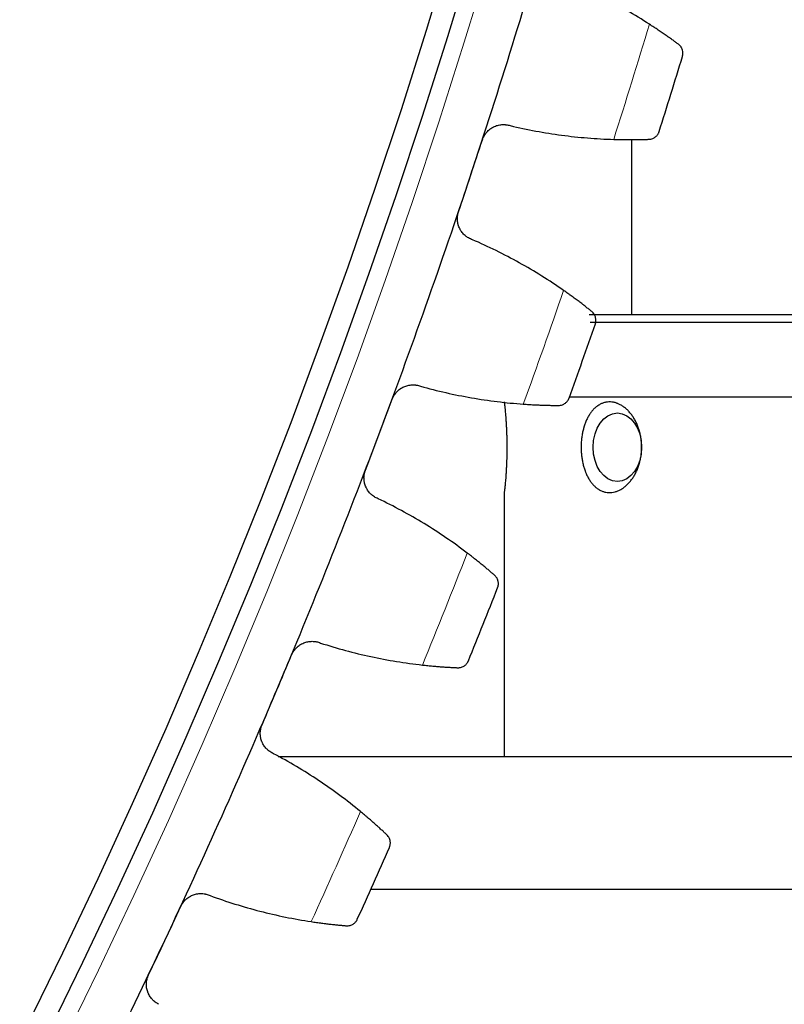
# Model space of a CAD drawing. Header units: inches. Extents: x 0 to 20790, y -12 to 14700.
# Tile 250 of 256: x 10587 to 10656, y 4348 to 4437. Entities that reach past the tile are written whole.
import ezdxf

# ---------------------------------------------------------------- set-up
doc = ezdxf.new("R2010")
doc.units = ezdxf.units.IN
doc.layers.add('1', color=7, linetype='Continuous', true_color=0xffffff)
doc.layers.add('254', color=7, linetype='Continuous', true_color=0xffffff)
doc.styles.add('latin_extended', font='simplex.shx')
doc.dimstyles.get("Standard").update_dxf_attribs({"dimtxt": 0.18, "dimasz": 0.18, "dimexe": 0.18, "dimexo": 0.0625, "dimgap": 0.09, "dimtad": 0, "dimtih": 1, "dimtoh": 1, "dimdec": 4, "dimzin": 0, "dimdsep": 46, "dimtxsty": 'Standard', "dimcen": 0.09, "dimadec": 0, "dimazin": 0, "dimtfac": 1, "dimtdec": 4, "dimtofl": 0, "dimtmove": 0, "dimatfit": 3, "dimfxl": 1, "dimtolj": 1, "dimtzin": 0, "dimarcsym": 0})

# ---------------------------------------------------------------- blocks, each defined once
blk = doc.blocks.new('_U12')
at = {"layer": '254', "color": 3, "linetype": 'Continuous', "lineweight": 13, "transparency": 16777216}
for p, q in [((10073.31, 4618.796), (12182.342, 4618.796)), ((12147.342, 4496.296), (12147.342, 4077.296)), ((10808.31, 3954.796), (12182.342, 3954.796)), ((12147.342, 3954.796), (12147.342, 2257.296))]:
    blk.add_line(p, q, dxfattribs=at)
at = {"layer": '254', "color": 3, "transparency": 16777216}
for points in [[(12167.758, 4496.296), (12126.925, 4496.296), (12147.342, 4618.796)], [(12126.925, 4077.296), (12167.758, 4077.296), (12147.342, 3954.796)]]:
    blk.add_solid(points, dxfattribs=at)
at = {"layer": 'Defpoints', "color": 0, "transparency": 16777216}
for p in [(10038.31, 4618.796), (10773.31, 3954.796), (12147.342, 3954.796)]:
    blk.add_point(p, dxfattribs=at)
at = {"layer": '254', "color": 2, "lineweight": 13, "transparency": 16777216, "insert": (11963.592, 2318.546), "char_height": 122.5, "attachment_point": 1, "rotation": 90, "style": 'latin_extended'}
blk.add_mtext('\\A1;\\C31;{\\H1.00x;\\Fsimplex.shx;Installed ~\\Fsimplex.shx;}\\C2; 664 ', dxfattribs=at)

msp = doc.modelspace()

# ---------------------------------------------------------------- linework, layer by layer
at = {"layer": '1', "color": 2, "linetype": 'Continuous', "lineweight": 25}
for p, q in [((10642.31, 4426.622), (10642.31, 4410.798)), ((10638.483, 4410.796), (10693.31, 4410.796)), ((10638.574, 4410.113), (10663.31, 4410.113)), ((10663.31, 4403.332), (10636.7, 4403.332)), ((10630.833, 4394.911), (10630.81, 4394.696)), ((10630.81, 4394.703), (10630.81, 4370.798)), ((10688.31, 4370.795), (10610.359, 4370.798)), ((10688.31, 4358.795), (10618.739, 4358.798))]:
    msp.add_line(p, q, dxfattribs=at)
at = {"layer": '1', "color": 110, "linetype": 'Continuous', "lineweight": 13}
msp.add_circle((10038.31, 4618.796), 616.6, dxfattribs=at)
at = {"layer": '1', "color": 2, "linetype": 'Continuous', "lineweight": 25}
for radius in [615, 613]:
    msp.add_circle((10038.31, 4618.796), radius, dxfattribs=at)
for radius, start, end in [(621, 341.656051, 343.949045), (636, 342.481622, 343.123473), (621, 339.363057, 341.656051), (636, 340.188629, 340.830479), (621, 337.070064, 339.363057), (636, 337.895635, 338.537486), (621, 334.77707, 337.070064), (636, 335.602642, 336.244492), (621, 332.484076, 334.77707)]:
    msp.add_arc((10038.31, 4618.796), radius, start, end, dxfattribs=at)
at = {"layer": '1', "color": 110, "linetype": 'Continuous', "lineweight": 13}
for start, end in [(342.308187, 343.296908), (340.015194, 341.003915), (337.7222, 338.710921), (335.429206, 336.417927)]:
    msp.add_arc((10038.31, 4618.796), 632.294, start, end, dxfattribs=at)
at = {"layer": '1', "color": 2, "linetype": 'Continuous', "lineweight": 25}
msp.add_ellipse((10641.036, 4398.796), major_axis=(0, -3.1), ratio=0.707107, dxfattribs=at)
for points in [[(10643.926, 4437.067), (10643.259, 4437.494), (10641.908, 4438.311), (10639.829, 4439.428), (10637.697, 4440.438), (10636.24, 4441.039), (10635.503, 4441.322)], [(10631.346, 4427.891), (10632.114, 4427.708), (10633.656, 4427.382), (10635.986, 4427.011), (10638.333, 4426.758), (10639.909, 4426.669), (10640.7, 4426.644)], [(10627.753, 4423.355), (10628.114, 4424.442), (10628.474, 4425.53), (10628.835, 4426.617)], [(10626.672, 4420.093), (10627.032, 4421.18), (10627.393, 4422.268), (10627.753, 4423.355)], [(10636.17, 4412.983), (10635.521, 4413.435), (10634.204, 4414.305), (10632.171, 4415.505), (10630.081, 4416.599), (10628.649, 4417.259), (10627.924, 4417.571)], [(10623.233, 4404.317), (10623.993, 4404.103), (10625.521, 4403.716), (10627.834, 4403.252), (10630.169, 4402.905), (10631.74, 4402.753), (10632.529, 4402.697)], [(10619.462, 4399.928), (10619.866, 4401), (10620.269, 4402.072), (10620.673, 4403.144)], [(10618.251, 4396.712), (10618.654, 4397.784), (10619.058, 4398.856), (10619.462, 4399.928)], [(10627.457, 4389.227), (10626.826, 4389.706), (10625.545, 4390.628), (10623.561, 4391.908), (10621.517, 4393.085), (10620.113, 4393.801), (10619.401, 4394.142)], [(10614.184, 4381.086), (10614.935, 4380.842), (10616.445, 4380.394), (10618.738, 4379.838), (10621.057, 4379.398), (10622.621, 4379.183), (10623.407, 4379.095)], [(10610.24, 4376.852), (10610.686, 4377.907), (10611.132, 4378.962), (10611.579, 4380.017)], [(10608.901, 4373.686), (10609.347, 4374.742), (10609.793, 4375.797), (10610.24, 4376.852)], [(10617.8, 4365.839), (10617.189, 4366.343), (10615.946, 4367.315), (10614.015, 4368.673), (10612.019, 4369.931), (10610.645, 4370.703), (10609.947, 4371.072)], [(10604.212, 4358.236), (10604.952, 4357.962), (10606.444, 4357.454), (10608.713, 4356.806), (10611.012, 4356.274), (10612.566, 4355.997), (10613.349, 4355.878)], [(10600.102, 4354.163), (10600.59, 4355.199), (10601.078, 4356.235), (10601.566, 4357.272)], [(10598.637, 4351.054), (10599.125, 4352.09), (10599.613, 4353.126), (10600.102, 4354.163)]]:
    msp.add_open_spline(points, degree=3, dxfattribs=at)
for points, knots in [([(10646.558, 4435.253), (10646.486, 4435.306), (10646.409, 4435.362), (10646.245, 4435.483), (10646.07, 4435.61), (10645.874, 4435.75), (10645.745, 4435.842), (10645.718, 4435.861), (10645.665, 4435.898), (10645.638, 4435.917), (10645.557, 4435.974), (10645.502, 4436.013), (10645.333, 4436.131), (10645.217, 4436.211), (10644.978, 4436.374), (10644.855, 4436.458), (10644.664, 4436.585), (10644.6, 4436.628), (10644.502, 4436.693), (10644.469, 4436.714), (10644.403, 4436.758), (10644.369, 4436.78), (10644.201, 4436.89), (10644.065, 4436.978), (10643.926, 4437.067)], [0, 0, 0, 0, 0.125, 0.125, 0.25, 0.375, 0.375, 0.40625, 0.40625, 0.4375, 0.4375, 0.5, 0.5, 0.625, 0.625, 0.75, 0.75, 0.8125, 0.8125, 0.84375, 0.84375, 0.875, 0.875, 1, 1, 1, 1]), ([(10646.919, 4434.159), (10646.919, 4434.161), (10646.92, 4434.162), (10646.921, 4434.165), (10646.921, 4434.166), (10646.922, 4434.171), (10646.925, 4434.179), (10646.93, 4434.199), (10646.94, 4434.239), (10646.947, 4434.274), (10646.958, 4434.345), (10646.962, 4434.392), (10646.963, 4434.535), (10646.951, 4434.631), (10646.909, 4434.774), (10646.892, 4434.821), (10646.86, 4434.892), (10646.848, 4434.915), (10646.822, 4434.961), (10646.808, 4434.984), (10646.763, 4435.051), (10646.728, 4435.095), (10646.65, 4435.177), (10646.607, 4435.217), (10646.558, 4435.253)], [0, 0, 0, 0, 0.003906, 0.003906, 0.007812, 0.007812, 0.015625, 0.03125, 0.0625, 0.125, 0.125, 0.25, 0.25, 0.5, 0.5, 0.625, 0.625, 0.6875, 0.6875, 0.75, 0.75, 0.875, 0.875, 1, 1, 1, 1]), ([(10628.835, 4426.617), (10628.856, 4426.681), (10628.904, 4426.804), (10628.993, 4426.98), (10629.064, 4427.092), (10629.122, 4427.173), (10629.142, 4427.199), (10629.183, 4427.251), (10629.204, 4427.277), (10629.312, 4427.401), (10629.407, 4427.491), (10629.537, 4427.591), (10629.564, 4427.61), (10629.604, 4427.638), (10629.618, 4427.648), (10629.645, 4427.666), (10629.714, 4427.71), (10629.842, 4427.781), (10629.96, 4427.833), (10630.081, 4427.879), (10630.143, 4427.9), (10630.331, 4427.951), (10630.458, 4427.973), (10630.649, 4427.987), (10630.714, 4427.989), (10630.81, 4427.986), (10630.842, 4427.985), (10630.907, 4427.98), (10630.939, 4427.977), (10631.098, 4427.958), (10631.223, 4427.931), (10631.346, 4427.891)], [0, 0, 0, 0, 0.0625, 0.125, 0.1875, 0.1875, 0.21875, 0.21875, 0.25, 0.25, 0.375, 0.375, 0.40625, 0.40625, 0.421875, 0.421875, 0.4375, 0.5, 0.5625, 0.5625, 0.625, 0.625, 0.75, 0.75, 0.8125, 0.8125, 0.84375, 0.84375, 0.875, 0.875, 1, 1, 1, 1]), ([(10643.897, 4426.655), (10643.957, 4426.657), (10644.015, 4426.665), (10644.125, 4426.689), (10644.178, 4426.705), (10644.277, 4426.744), (10644.324, 4426.767), (10644.413, 4426.82), (10644.454, 4426.849), (10644.532, 4426.913), (10644.568, 4426.947), (10644.633, 4427.019), (10644.663, 4427.057), (10644.716, 4427.137), (10644.74, 4427.178), (10644.77, 4427.242), (10644.785, 4427.275), (10644.799, 4427.314), (10644.806, 4427.333), (10644.809, 4427.342), (10644.811, 4427.347), (10644.812, 4427.35), (10644.813, 4427.353)], [0, 0, 0, 0, 0.125, 0.125, 0.25, 0.25, 0.375, 0.375, 0.5, 0.5, 0.625, 0.625, 0.75, 0.75, 0.875, 0.875, 0.9375, 0.96875, 0.984375, 0.992188, 0.992188, 1, 1, 1, 1]), ([(10640.7, 4426.644), (10640.865, 4426.639), (10641.027, 4426.635), (10641.344, 4426.628), (10641.655, 4426.624), (10641.954, 4426.622), (10642.173, 4426.622), (10642.245, 4426.622), (10642.352, 4426.622), (10642.387, 4426.622), (10642.457, 4426.623), (10642.492, 4426.623), (10642.663, 4426.625), (10642.926, 4426.628), (10643.167, 4426.633), (10643.396, 4426.638), (10643.505, 4426.642), (10643.634, 4426.646), (10643.659, 4426.646), (10643.709, 4426.648), (10643.783, 4426.651), (10643.852, 4426.653), (10643.897, 4426.655)], [0, 0, 0, 0, 0.125, 0.125, 0.25, 0.375, 0.375, 0.4375, 0.4375, 0.46875, 0.46875, 0.5, 0.5, 0.625, 0.75, 0.75, 0.875, 0.875, 0.90625, 0.90625, 0.9375, 1, 1, 1, 1]), ([(10627.924, 4417.571), (10627.802, 4417.612), (10627.686, 4417.665), (10627.52, 4417.76), (10627.466, 4417.795), (10627.387, 4417.85), (10627.362, 4417.869), (10627.311, 4417.909), (10627.286, 4417.93), (10627.164, 4418.036), (10627.075, 4418.128), (10626.956, 4418.28), (10626.919, 4418.333), (10626.866, 4418.416), (10626.849, 4418.444), (10626.817, 4418.5), (10626.802, 4418.529), (10626.728, 4418.674), (10626.681, 4418.795), (10626.636, 4418.952), (10626.628, 4418.984), (10626.613, 4419.048), (10626.607, 4419.081), (10626.589, 4419.178), (10626.581, 4419.243), (10626.566, 4419.44), (10626.569, 4419.571), (10626.589, 4419.736), (10626.593, 4419.769), (10626.605, 4419.835), (10626.611, 4419.868), (10626.633, 4419.965), (10626.651, 4420.029), (10626.672, 4420.093)], [0, 0, 0, 0, 0.125, 0.125, 0.1875, 0.1875, 0.21875, 0.21875, 0.25, 0.25, 0.375, 0.375, 0.4375, 0.4375, 0.46875, 0.46875, 0.5, 0.5, 0.625, 0.625, 0.65625, 0.65625, 0.6875, 0.6875, 0.75, 0.75, 0.875, 0.875, 0.90625, 0.90625, 0.9375, 0.9375, 1, 1, 1, 1]), ([(10638.727, 4411.064), (10638.658, 4411.12), (10638.583, 4411.18), (10638.424, 4411.306), (10638.254, 4411.441), (10638.064, 4411.589), (10637.938, 4411.685), (10637.913, 4411.705), (10637.861, 4411.745), (10637.835, 4411.765), (10637.756, 4411.825), (10637.702, 4411.866), (10637.539, 4411.99), (10637.426, 4412.075), (10637.193, 4412.248), (10637.074, 4412.336), (10636.888, 4412.471), (10636.826, 4412.516), (10636.731, 4412.585), (10636.699, 4412.608), (10636.634, 4412.654), (10636.602, 4412.678), (10636.438, 4412.794), (10636.305, 4412.888), (10636.17, 4412.983)], [0, 0, 0, 0, 0.125, 0.125, 0.25, 0.375, 0.375, 0.40625, 0.40625, 0.4375, 0.4375, 0.5, 0.5, 0.625, 0.625, 0.75, 0.75, 0.8125, 0.8125, 0.84375, 0.84375, 0.875, 0.875, 1, 1, 1, 1]), ([(10639.044, 4409.957), (10639.045, 4409.958), (10639.045, 4409.96), (10639.046, 4409.962), (10639.047, 4409.964), (10639.048, 4409.968), (10639.051, 4409.976), (10639.057, 4409.996), (10639.069, 4410.036), (10639.077, 4410.071), (10639.091, 4410.14), (10639.096, 4410.188), (10639.103, 4410.33), (10639.095, 4410.427), (10639.059, 4410.571), (10639.044, 4410.619), (10639.014, 4410.691), (10639.003, 4410.715), (10638.979, 4410.762), (10638.966, 4410.785), (10638.924, 4410.854), (10638.891, 4410.899), (10638.817, 4410.985), (10638.774, 4411.026), (10638.727, 4411.064)], [0, 0, 0, 0, 0.003906, 0.003906, 0.007813, 0.007813, 0.015625, 0.03125, 0.0625, 0.125, 0.125, 0.25, 0.25, 0.5, 0.5, 0.625, 0.625, 0.6875, 0.6875, 0.75, 0.75, 0.875, 0.875, 1, 1, 1, 1]), ([(10620.673, 4403.144), (10620.697, 4403.207), (10620.75, 4403.328), (10620.846, 4403.501), (10620.921, 4403.609), (10620.982, 4403.688), (10621.003, 4403.714), (10621.046, 4403.764), (10621.068, 4403.789), (10621.181, 4403.909), (10621.28, 4403.994), (10621.414, 4404.089), (10621.441, 4404.107), (10621.482, 4404.134), (10621.496, 4404.143), (10621.525, 4404.16), (10621.595, 4404.201), (10621.726, 4404.267), (10621.846, 4404.315), (10621.969, 4404.356), (10622.031, 4404.373), (10622.222, 4404.417), (10622.349, 4404.434), (10622.541, 4404.44), (10622.605, 4404.44), (10622.701, 4404.434), (10622.733, 4404.431), (10622.798, 4404.424), (10622.83, 4404.419), (10622.988, 4404.394), (10623.112, 4404.362), (10623.233, 4404.317)], [0, 0, 0, 0, 0.0625, 0.125, 0.1875, 0.1875, 0.21875, 0.21875, 0.25, 0.25, 0.375, 0.375, 0.40625, 0.40625, 0.421875, 0.421875, 0.4375, 0.5, 0.5625, 0.5625, 0.625, 0.625, 0.75, 0.75, 0.8125, 0.8125, 0.84375, 0.84375, 0.875, 0.875, 1, 1, 1, 1]), ([(10635.724, 4402.579), (10635.785, 4402.579), (10635.843, 4402.585), (10635.954, 4402.604), (10636.007, 4402.618), (10636.108, 4402.653), (10636.156, 4402.675), (10636.247, 4402.724), (10636.289, 4402.751), (10636.37, 4402.812), (10636.407, 4402.845), (10636.475, 4402.914), (10636.506, 4402.951), (10636.562, 4403.028), (10636.588, 4403.069), (10636.621, 4403.131), (10636.636, 4403.163), (10636.653, 4403.202), (10636.66, 4403.221), (10636.663, 4403.229), (10636.665, 4403.235), (10636.666, 4403.238), (10636.667, 4403.24)], [0, 0, 0, 0, 0.125, 0.125, 0.25, 0.25, 0.375, 0.375, 0.5, 0.5, 0.625, 0.625, 0.75, 0.75, 0.875, 0.875, 0.9375, 0.96875, 0.984375, 0.992188, 0.992188, 1, 1, 1, 1]), ([(10630.81, 4402.896), (10630.81, 4402.897), (10630.811, 4402.887), (10630.815, 4402.855), (10630.819, 4402.818), (10630.82, 4402.804), (10630.824, 4402.772), (10630.826, 4402.755), (10630.832, 4402.697), (10630.841, 4402.608), (10630.853, 4402.494), (10630.861, 4402.414), (10630.862, 4402.398), (10630.866, 4402.365), (10630.867, 4402.348), (10630.872, 4402.296), (10630.876, 4402.26), (10630.886, 4402.148), (10630.894, 4402.068), (10630.908, 4401.899), (10630.916, 4401.81), (10630.927, 4401.668), (10630.931, 4401.62), (10630.937, 4401.545), (10630.939, 4401.52), (10630.942, 4401.47), (10630.952, 4401.342), (10630.961, 4401.209), (10630.975, 4400.991), (10630.981, 4400.878), (10630.991, 4400.705), (10630.995, 4400.617), (10631, 4400.527), (10631.002, 4400.467), (10631.004, 4400.437), (10631.011, 4400.284), (10631.015, 4400.161), (10631.024, 4399.912), (10631.031, 4399.66), (10631.036, 4399.402), (10631.039, 4399.207), (10631.039, 4399.142), (10631.04, 4399.011), (10631.041, 4398.945), (10631.041, 4398.749), (10631.04, 4398.489), (10631.037, 4398.231), (10631.032, 4397.974), (10631.029, 4397.846), (10631.024, 4397.688), (10631.023, 4397.656), (10631.021, 4397.593), (10631.018, 4397.498), (10631.014, 4397.405), (10631.007, 4397.221), (10630.996, 4396.981), (10630.983, 4396.751), (10630.973, 4396.583), (10630.968, 4396.5), (10630.963, 4396.418), (10630.959, 4396.364), (10630.958, 4396.337), (10630.948, 4396.204), (10630.934, 4396), (10630.918, 4395.814), (10630.904, 4395.637), (10630.896, 4395.553), (10630.885, 4395.434), (10630.882, 4395.395), (10630.876, 4395.339), (10630.875, 4395.321), (10630.871, 4395.285), (10630.863, 4395.197), (10630.855, 4395.119), (10630.843, 4395.006), (10630.838, 4394.955), (10630.833, 4394.911)], [0, 0, 0, 0, 0.027068, 0.061816, 0.061816, 0.07919, 0.07919, 0.096563, 0.096563, 0.131311, 0.166059, 0.166059, 0.174745, 0.174745, 0.183432, 0.183432, 0.200806, 0.200806, 0.235554, 0.235554, 0.270301, 0.270301, 0.287675, 0.287675, 0.296362, 0.296362, 0.305049, 0.339796, 0.339796, 0.374544, 0.374544, 0.391918, 0.400605, 0.400605, 0.409291, 0.409291, 0.444039, 0.444039, 0.478787, 0.513534, 0.513534, 0.530908, 0.530908, 0.548282, 0.548282, 0.583029, 0.617777, 0.617777, 0.652524, 0.652524, 0.661211, 0.661211, 0.669898, 0.687272, 0.687272, 0.72202, 0.756767, 0.756767, 0.774141, 0.782828, 0.782828, 0.791515, 0.791515, 0.826262, 0.86101, 0.86101, 0.895757, 0.895757, 0.913131, 0.913131, 0.921818, 0.921818, 0.930505, 0.965252, 0.965252, 1, 1, 1, 1]), ([(10632.529, 4402.697), (10632.694, 4402.685), (10632.856, 4402.674), (10633.173, 4402.655), (10633.484, 4402.638), (10633.782, 4402.624), (10634, 4402.615), (10634.072, 4402.613), (10634.179, 4402.609), (10634.215, 4402.607), (10634.284, 4402.605), (10634.319, 4402.604), (10634.49, 4402.598), (10634.753, 4402.591), (10634.994, 4402.587), (10635.224, 4402.583), (10635.333, 4402.582), (10635.461, 4402.581), (10635.487, 4402.581), (10635.537, 4402.58), (10635.61, 4402.58), (10635.68, 4402.579), (10635.724, 4402.579)], [0, 0, 0, 0, 0.125, 0.125, 0.25, 0.375, 0.375, 0.4375, 0.4375, 0.46875, 0.46875, 0.5, 0.5, 0.625, 0.75, 0.75, 0.875, 0.875, 0.90625, 0.90625, 0.9375, 1, 1, 1, 1]), ([(10640.252, 4394.698), (10640.159, 4394.702), (10640.068, 4394.713), (10639.888, 4394.749), (10639.712, 4394.798), (10639.541, 4394.875), (10639.436, 4394.931), (10639.415, 4394.943), (10639.374, 4394.967), (10639.312, 4395.004), (10639.252, 4395.045), (10639.134, 4395.131), (10638.983, 4395.257), (10638.841, 4395.406), (10638.739, 4395.526), (10638.706, 4395.568), (10638.641, 4395.653), (10638.609, 4395.697), (10638.517, 4395.831), (10638.4, 4396.019), (10638.297, 4396.223), (10638.225, 4396.383), (10638.201, 4396.437), (10638.167, 4396.52), (10638.156, 4396.548), (10638.135, 4396.604), (10638.082, 4396.745), (10638.034, 4396.889), (10637.966, 4397.125), (10637.905, 4397.366), (10637.858, 4397.617), (10637.828, 4397.808), (10637.819, 4397.872), (10637.802, 4398), (10637.795, 4398.064), (10637.776, 4398.257), (10637.759, 4398.515), (10637.755, 4398.775), (10637.759, 4398.971), (10637.76, 4399.037), (10637.765, 4399.135), (10637.766, 4399.168), (10637.77, 4399.233), (10637.781, 4399.396), (10637.81, 4399.685), (10637.851, 4399.937), (10637.898, 4400.185), (10637.926, 4400.307), (10637.965, 4400.459), (10637.973, 4400.489), (10637.99, 4400.549), (10637.998, 4400.579), (10638.024, 4400.668), (10638.043, 4400.727), (10638.1, 4400.9), (10638.184, 4401.124), (10638.28, 4401.334), (10638.384, 4401.538), (10638.439, 4401.636), (10638.514, 4401.754), (10638.529, 4401.777), (10638.559, 4401.823), (10638.605, 4401.891), (10638.652, 4401.956), (10638.75, 4402.082), (10638.817, 4402.161), (10638.958, 4402.308), (10639.032, 4402.376), (10639.146, 4402.47), (10639.185, 4402.5), (10639.245, 4402.543), (10639.265, 4402.557), (10639.306, 4402.584), (10639.407, 4402.649), (10639.594, 4402.748), (10639.768, 4402.809), (10639.901, 4402.845), (10639.968, 4402.861), (10640.036, 4402.873), (10640.081, 4402.88), (10640.104, 4402.883), (10640.219, 4402.896), (10640.312, 4402.899), (10640.496, 4402.891), (10640.681, 4402.87), (10640.866, 4402.821), (10640.982, 4402.781), (10641.005, 4402.773), (10641.051, 4402.755), (10641.12, 4402.728), (10641.188, 4402.697), (10641.323, 4402.63), (10641.5, 4402.528), (10641.67, 4402.402), (10641.796, 4402.298), (10641.837, 4402.262), (10641.918, 4402.187), (10641.958, 4402.148), (10642.075, 4402.029), (10642.225, 4401.859), (10642.363, 4401.672), (10642.445, 4401.548), (10642.462, 4401.523), (10642.494, 4401.473), (10642.51, 4401.447), (10642.557, 4401.37), (10642.587, 4401.317), (10642.675, 4401.158), (10642.73, 4401.048), (10642.831, 4400.823), (10642.878, 4400.708), (10642.942, 4400.531), (10642.972, 4400.441), (10643, 4400.349), (10643.019, 4400.288), (10643.028, 4400.257), (10643.07, 4400.102), (10643.1, 4399.977), (10643.15, 4399.724), (10643.191, 4399.47), (10643.214, 4399.211), (10643.222, 4399.048), (10643.224, 4399.015), (10643.226, 4398.95), (10643.227, 4398.917), (10643.228, 4398.818), (10643.228, 4398.752), (10643.224, 4398.556), (10643.21, 4398.297), (10643.177, 4398.04), (10643.135, 4397.786), (10643.109, 4397.659), (10643.072, 4397.503), (10643.064, 4397.471), (10643.047, 4397.409), (10643.022, 4397.316), (10642.995, 4397.224), (10642.937, 4397.044), (10642.851, 4396.809), (10642.749, 4396.585), (10642.666, 4396.421), (10642.624, 4396.34), (10642.578, 4396.261), (10642.548, 4396.209), (10642.532, 4396.183), (10642.453, 4396.054), (10642.321, 4395.858), (10642.177, 4395.681), (10642.027, 4395.513), (10641.949, 4395.434), (10641.848, 4395.342), (10641.827, 4395.323), (10641.786, 4395.287), (10641.765, 4395.27), (10641.702, 4395.218), (10641.66, 4395.185), (10641.532, 4395.091), (10641.358, 4394.978), (10641.179, 4394.89), (10641.043, 4394.834), (10640.974, 4394.808), (10640.904, 4394.786), (10640.858, 4394.772), (10640.834, 4394.766), (10640.718, 4394.735), (10640.624, 4394.718), (10640.485, 4394.703), (10640.438, 4394.699), (10640.345, 4394.696), (10640.298, 4394.696), (10640.252, 4394.698)], [0, 0, 0, 0, 0.015625, 0.015625, 0.03125, 0.046875, 0.046875, 0.050781, 0.050781, 0.054688, 0.0625, 0.0625, 0.078125, 0.09375, 0.09375, 0.101563, 0.101563, 0.109375, 0.109375, 0.125, 0.140625, 0.140625, 0.148438, 0.148438, 0.152344, 0.152344, 0.15625, 0.171875, 0.171875, 0.1875, 0.203125, 0.203125, 0.210938, 0.210938, 0.21875, 0.21875, 0.234375, 0.25, 0.25, 0.257813, 0.257813, 0.261719, 0.261719, 0.265625, 0.28125, 0.296875, 0.296875, 0.3125, 0.3125, 0.316406, 0.316406, 0.320313, 0.320313, 0.328125, 0.328125, 0.34375, 0.359375, 0.359375, 0.375, 0.375, 0.378906, 0.378906, 0.382813, 0.390625, 0.390625, 0.40625, 0.40625, 0.421875, 0.421875, 0.429688, 0.429688, 0.433594, 0.433594, 0.4375, 0.453125, 0.46875, 0.46875, 0.476563, 0.480469, 0.480469, 0.484375, 0.484375, 0.5, 0.5, 0.515625, 0.53125, 0.53125, 0.535156, 0.535156, 0.539063, 0.546875, 0.546875, 0.5625, 0.578125, 0.578125, 0.585937, 0.585937, 0.59375, 0.59375, 0.609375, 0.625, 0.625, 0.628906, 0.628906, 0.632812, 0.632812, 0.640625, 0.640625, 0.65625, 0.65625, 0.671875, 0.671875, 0.679687, 0.683594, 0.683594, 0.6875, 0.6875, 0.703125, 0.703125, 0.71875, 0.734375, 0.734375, 0.738281, 0.738281, 0.742187, 0.742187, 0.75, 0.75, 0.765625, 0.78125, 0.78125, 0.796875, 0.796875, 0.800781, 0.800781, 0.804687, 0.8125, 0.8125, 0.828125, 0.84375, 0.84375, 0.851562, 0.855469, 0.855469, 0.859375, 0.859375, 0.875, 0.890625, 0.890625, 0.90625, 0.90625, 0.910156, 0.910156, 0.914062, 0.914062, 0.921875, 0.921875, 0.9375, 0.953125, 0.953125, 0.960937, 0.964844, 0.964844, 0.96875, 0.96875, 0.984375, 0.984375, 0.992187, 0.992187, 1, 1, 1, 1]), ([(10619.401, 4394.142), (10619.281, 4394.188), (10619.167, 4394.245), (10619.005, 4394.347), (10618.952, 4394.384), (10618.876, 4394.442), (10618.851, 4394.463), (10618.802, 4394.505), (10618.778, 4394.526), (10618.66, 4394.636), (10618.575, 4394.733), (10618.462, 4394.889), (10618.427, 4394.944), (10618.378, 4395.028), (10618.362, 4395.057), (10618.332, 4395.115), (10618.318, 4395.144), (10618.25, 4395.292), (10618.208, 4395.414), (10618.17, 4395.573), (10618.163, 4395.605), (10618.151, 4395.67), (10618.145, 4395.703), (10618.132, 4395.801), (10618.126, 4395.867), (10618.119, 4396.063), (10618.127, 4396.195), (10618.153, 4396.359), (10618.159, 4396.392), (10618.173, 4396.457), (10618.181, 4396.489), (10618.207, 4396.586), (10618.227, 4396.649), (10618.251, 4396.712)], [0, 0, 0, 0, 0.125, 0.125, 0.1875, 0.1875, 0.21875, 0.21875, 0.25, 0.25, 0.375, 0.375, 0.4375, 0.4375, 0.46875, 0.46875, 0.5, 0.5, 0.625, 0.625, 0.65625, 0.65625, 0.6875, 0.6875, 0.75, 0.75, 0.875, 0.875, 0.90625, 0.90625, 0.9375, 0.9375, 1, 1, 1, 1]), ([(10629.935, 4387.208), (10629.868, 4387.266), (10629.796, 4387.329), (10629.642, 4387.462), (10629.477, 4387.603), (10629.293, 4387.759), (10629.172, 4387.86), (10629.147, 4387.881), (10629.097, 4387.923), (10629.072, 4387.944), (10628.995, 4388.007), (10628.943, 4388.05), (10628.785, 4388.181), (10628.675, 4388.27), (10628.45, 4388.452), (10628.334, 4388.545), (10628.154, 4388.687), (10628.093, 4388.735), (10628.001, 4388.808), (10627.97, 4388.832), (10627.907, 4388.881), (10627.876, 4388.905), (10627.717, 4389.028), (10627.588, 4389.127), (10627.457, 4389.227)], [0, 0, 0, 0, 0.125, 0.125, 0.25, 0.375, 0.375, 0.40625, 0.40625, 0.4375, 0.4375, 0.5, 0.5, 0.625, 0.625, 0.75, 0.75, 0.8125, 0.8125, 0.84375, 0.84375, 0.875, 0.875, 1, 1, 1, 1]), ([(10630.208, 4386.089), (10630.208, 4386.09), (10630.209, 4386.092), (10630.21, 4386.094), (10630.211, 4386.096), (10630.212, 4386.1), (10630.215, 4386.108), (10630.222, 4386.128), (10630.235, 4386.167), (10630.245, 4386.201), (10630.261, 4386.271), (10630.269, 4386.317), (10630.282, 4386.46), (10630.277, 4386.557), (10630.247, 4386.702), (10630.234, 4386.751), (10630.207, 4386.824), (10630.197, 4386.848), (10630.175, 4386.896), (10630.163, 4386.92), (10630.123, 4386.991), (10630.092, 4387.037), (10630.021, 4387.125), (10629.981, 4387.168), (10629.935, 4387.208)], [0, 0, 0, 0, 0.003906, 0.003906, 0.007813, 0.007813, 0.015625, 0.03125, 0.0625, 0.125, 0.125, 0.25, 0.25, 0.5, 0.5, 0.625, 0.625, 0.6875, 0.6875, 0.75, 0.75, 0.875, 0.875, 1, 1, 1, 1]), ([(10611.579, 4380.017), (10611.605, 4380.078), (10611.663, 4380.198), (10611.766, 4380.366), (10611.845, 4380.471), (10611.909, 4380.548), (10611.931, 4380.573), (10611.976, 4380.621), (10611.999, 4380.645), (10612.117, 4380.76), (10612.219, 4380.842), (10612.356, 4380.931), (10612.384, 4380.948), (10612.427, 4380.973), (10612.441, 4380.981), (10612.47, 4380.997), (10612.542, 4381.036), (10612.675, 4381.097), (10612.798, 4381.139), (10612.922, 4381.176), (10612.985, 4381.191), (10613.177, 4381.227), (10613.305, 4381.238), (10613.497, 4381.237), (10613.561, 4381.234), (10613.657, 4381.224), (10613.689, 4381.22), (10613.753, 4381.21), (10613.784, 4381.205), (10613.942, 4381.173), (10614.065, 4381.136), (10614.184, 4381.086)], [0, 0, 0, 0, 0.0625, 0.125, 0.1875, 0.1875, 0.21875, 0.21875, 0.25, 0.25, 0.375, 0.375, 0.40625, 0.40625, 0.421875, 0.421875, 0.4375, 0.5, 0.5625, 0.5625, 0.625, 0.625, 0.75, 0.75, 0.8125, 0.8125, 0.84375, 0.84375, 0.875, 0.875, 1, 1, 1, 1]), ([(10623.407, 4379.095), (10623.572, 4379.077), (10623.733, 4379.06), (10624.049, 4379.028), (10624.359, 4378.998), (10624.656, 4378.973), (10624.874, 4378.955), (10624.946, 4378.949), (10625.052, 4378.941), (10625.088, 4378.939), (10625.158, 4378.933), (10625.192, 4378.931), (10625.363, 4378.919), (10625.625, 4378.901), (10625.866, 4378.887), (10626.095, 4378.874), (10626.204, 4378.868), (10626.333, 4378.862), (10626.358, 4378.861), (10626.408, 4378.858), (10626.481, 4378.855), (10626.551, 4378.852), (10626.595, 4378.85)], [0, 0, 0, 0, 0.125, 0.125, 0.25, 0.375, 0.375, 0.4375, 0.4375, 0.46875, 0.46875, 0.5, 0.5, 0.625, 0.75, 0.75, 0.875, 0.875, 0.90625, 0.90625, 0.9375, 1, 1, 1, 1]), ([(10626.595, 4378.85), (10626.656, 4378.848), (10626.714, 4378.851), (10626.826, 4378.866), (10626.879, 4378.878), (10626.982, 4378.909), (10627.03, 4378.928), (10627.123, 4378.974), (10627.167, 4378.999), (10627.249, 4379.057), (10627.288, 4379.088), (10627.358, 4379.155), (10627.391, 4379.19), (10627.45, 4379.265), (10627.477, 4379.304), (10627.513, 4379.366), (10627.53, 4379.397), (10627.548, 4379.435), (10627.556, 4379.454), (10627.559, 4379.462), (10627.562, 4379.468), (10627.563, 4379.47), (10627.564, 4379.473)], [0, 0, 0, 0, 0.125, 0.125, 0.25, 0.25, 0.375, 0.375, 0.5, 0.5, 0.625, 0.625, 0.75, 0.75, 0.875, 0.875, 0.9375, 0.96875, 0.984375, 0.992187, 0.992187, 1, 1, 1, 1]), ([(10609.947, 4371.072), (10609.829, 4371.123), (10609.717, 4371.185), (10609.56, 4371.293), (10609.509, 4371.332), (10609.435, 4371.394), (10609.411, 4371.415), (10609.363, 4371.459), (10609.34, 4371.481), (10609.227, 4371.596), (10609.146, 4371.696), (10609.039, 4371.857), (10609.006, 4371.913), (10608.961, 4371.999), (10608.946, 4372.028), (10608.918, 4372.087), (10608.905, 4372.117), (10608.843, 4372.267), (10608.806, 4372.392), (10608.774, 4372.552), (10608.769, 4372.584), (10608.759, 4372.65), (10608.755, 4372.683), (10608.746, 4372.781), (10608.743, 4372.847), (10608.743, 4373.044), (10608.756, 4373.175), (10608.789, 4373.338), (10608.797, 4373.37), (10608.813, 4373.435), (10608.822, 4373.467), (10608.852, 4373.562), (10608.875, 4373.625), (10608.901, 4373.686)], [0, 0, 0, 0, 0.125, 0.125, 0.1875, 0.1875, 0.21875, 0.21875, 0.25, 0.25, 0.375, 0.375, 0.4375, 0.4375, 0.46875, 0.46875, 0.5, 0.5, 0.625, 0.625, 0.65625, 0.65625, 0.6875, 0.6875, 0.75, 0.75, 0.875, 0.875, 0.90625, 0.90625, 0.9375, 0.9375, 1, 1, 1, 1]), ([(10620.196, 4363.723), (10620.131, 4363.784), (10620.061, 4363.849), (10619.913, 4363.988), (10619.754, 4364.136), (10619.576, 4364.299), (10619.459, 4364.405), (10619.435, 4364.427), (10619.387, 4364.47), (10619.363, 4364.492), (10619.288, 4364.559), (10619.238, 4364.604), (10619.085, 4364.741), (10618.979, 4364.834), (10618.761, 4365.025), (10618.649, 4365.123), (10618.475, 4365.272), (10618.417, 4365.322), (10618.327, 4365.398), (10618.297, 4365.424), (10618.236, 4365.475), (10618.206, 4365.501), (10618.052, 4365.63), (10617.927, 4365.734), (10617.8, 4365.839)], [0, 0, 0, 0, 0.125, 0.125, 0.25, 0.375, 0.375, 0.40625, 0.40625, 0.4375, 0.4375, 0.5, 0.5, 0.625, 0.625, 0.75, 0.75, 0.8125, 0.8125, 0.84375, 0.84375, 0.875, 0.875, 1, 1, 1, 1]), ([(10620.423, 4362.594), (10620.424, 4362.595), (10620.425, 4362.596), (10620.426, 4362.599), (10620.426, 4362.6), (10620.428, 4362.604), (10620.432, 4362.613), (10620.439, 4362.632), (10620.454, 4362.671), (10620.465, 4362.705), (10620.484, 4362.773), (10620.493, 4362.82), (10620.512, 4362.961), (10620.511, 4363.058), (10620.487, 4363.205), (10620.476, 4363.254), (10620.452, 4363.328), (10620.443, 4363.352), (10620.423, 4363.401), (10620.412, 4363.426), (10620.375, 4363.498), (10620.346, 4363.545), (10620.278, 4363.637), (10620.24, 4363.681), (10620.196, 4363.723)], [0, 0, 0, 0, 0.003906, 0.003906, 0.007812, 0.007812, 0.015625, 0.03125, 0.0625, 0.125, 0.125, 0.25, 0.25, 0.5, 0.5, 0.625, 0.625, 0.6875, 0.6875, 0.75, 0.75, 0.875, 0.875, 1, 1, 1, 1]), ([(10601.566, 4357.272), (10601.595, 4357.332), (10601.657, 4357.449), (10601.767, 4357.613), (10601.851, 4357.715), (10601.918, 4357.789), (10601.941, 4357.813), (10601.988, 4357.86), (10602.012, 4357.883), (10602.134, 4357.993), (10602.239, 4358.07), (10602.38, 4358.154), (10602.408, 4358.17), (10602.452, 4358.194), (10602.467, 4358.201), (10602.496, 4358.216), (10602.57, 4358.252), (10602.705, 4358.307), (10602.829, 4358.344), (10602.955, 4358.376), (10603.018, 4358.388), (10603.212, 4358.417), (10603.34, 4358.423), (10603.532, 4358.414), (10603.595, 4358.408), (10603.691, 4358.395), (10603.723, 4358.389), (10603.786, 4358.377), (10603.818, 4358.37), (10603.974, 4358.332), (10604.095, 4358.29), (10604.212, 4358.236)], [0, 0, 0, 0, 0.0625, 0.125, 0.1875, 0.1875, 0.21875, 0.21875, 0.25, 0.25, 0.375, 0.375, 0.40625, 0.40625, 0.421875, 0.421875, 0.4375, 0.5, 0.5625, 0.5625, 0.625, 0.625, 0.75, 0.75, 0.8125, 0.8125, 0.84375, 0.84375, 0.875, 0.875, 1, 1, 1, 1]), ([(10613.349, 4355.878), (10613.512, 4355.853), (10613.672, 4355.829), (10613.987, 4355.785), (10614.295, 4355.743), (10614.591, 4355.705), (10614.808, 4355.679), (10614.88, 4355.67), (10614.986, 4355.658), (10615.021, 4355.654), (10615.091, 4355.646), (10615.125, 4355.642), (10615.296, 4355.623), (10615.557, 4355.595), (10615.797, 4355.571), (10616.025, 4355.549), (10616.134, 4355.539), (10616.262, 4355.528), (10616.287, 4355.525), (10616.337, 4355.521), (10616.41, 4355.515), (10616.479, 4355.509), (10616.524, 4355.505)], [0, 0, 0, 0, 0.125, 0.125, 0.25, 0.375, 0.375, 0.4375, 0.4375, 0.46875, 0.46875, 0.5, 0.5, 0.625, 0.75, 0.75, 0.875, 0.875, 0.90625, 0.90625, 0.9375, 1, 1, 1, 1]), ([(10616.524, 4355.505), (10616.584, 4355.5), (10616.643, 4355.501), (10616.755, 4355.511), (10616.809, 4355.521), (10616.913, 4355.548), (10616.962, 4355.566), (10617.056, 4355.607), (10617.101, 4355.631), (10617.186, 4355.685), (10617.225, 4355.715), (10617.299, 4355.779), (10617.333, 4355.813), (10617.395, 4355.886), (10617.424, 4355.924), (10617.462, 4355.984), (10617.48, 4356.014), (10617.499, 4356.051), (10617.508, 4356.07), (10617.512, 4356.078), (10617.514, 4356.083), (10617.516, 4356.086), (10617.517, 4356.089)], [0, 0, 0, 0, 0.125, 0.125, 0.25, 0.25, 0.375, 0.375, 0.5, 0.5, 0.625, 0.625, 0.75, 0.75, 0.875, 0.875, 0.9375, 0.96875, 0.984375, 0.992188, 0.992188, 1, 1, 1, 1]), ([(10599.578, 4348.4), (10599.462, 4348.456), (10599.353, 4348.522), (10599.2, 4348.636), (10599.15, 4348.677), (10599.079, 4348.741), (10599.056, 4348.764), (10599.01, 4348.809), (10598.988, 4348.833), (10598.879, 4348.952), (10598.803, 4349.055), (10598.703, 4349.22), (10598.672, 4349.277), (10598.629, 4349.365), (10598.616, 4349.395), (10598.591, 4349.455), (10598.579, 4349.485), (10598.523, 4349.638), (10598.491, 4349.764), (10598.465, 4349.925), (10598.461, 4349.958), (10598.454, 4350.023), (10598.451, 4350.056), (10598.446, 4350.155), (10598.445, 4350.221), (10598.454, 4350.418), (10598.472, 4350.548), (10598.512, 4350.709), (10598.521, 4350.742), (10598.54, 4350.806), (10598.55, 4350.837), (10598.583, 4350.931), (10598.609, 4350.993), (10598.637, 4351.054)], [0, 0, 0, 0, 0.125, 0.125, 0.1875, 0.1875, 0.21875, 0.21875, 0.25, 0.25, 0.375, 0.375, 0.4375, 0.4375, 0.46875, 0.46875, 0.5, 0.5, 0.625, 0.625, 0.65625, 0.65625, 0.6875, 0.6875, 0.75, 0.75, 0.875, 0.875, 0.90625, 0.90625, 0.9375, 0.9375, 1, 1, 1, 1])]:
    msp.add_open_spline(points, degree=3, knots=knots, dxfattribs=at)

# ---------------------------------------------------------------- dimensions: what is measured, and where the dimension line sits
at = {"layer": '254', "color": 2, "linetype": 'Continuous', "lineweight": 13}
dim = msp.add_linear_dim(base=(12147.342, 3954.796), p1=(10038.31, 4618.796), p2=(10773.31, 3954.796), angle=90, text='\\C31;{\\H1.00x;\\Fsimplex.shx;Installed ~\\Fsimplex.shx;}\\C2; <> ', dimstyle='Standard', override={"dimscale": 35, "dimtxt": 3.5, "dimasz": 3.5, "dimexe": 1, "dimexo": 1, "dimgap": 1.75, "dimtad": 1, "dimtih": 0, "dimtoh": 0, "dimdec": 0, "dimlfac": 1, "dimzin": 8, "dimdsep": 46, "dimlunit": 2, "dimtxsty": 'latin_extended', "dimsah": 1, "dimse1": 0, "dimse2": 0, "dimsd1": 0, "dimsd2": 0, "dimclrd": 3, "dimclre": 3, "dimclrt": 2, "dimtol": 0, "dimtm": -0.1, "dimtfac": 0.714286, "dimtdec": 3, "dimtofl": 1, "dimtmove": 0, "dimtzin": 8, "dimlwd": 13, "dimlwe": 13}, dxfattribs=at)
dim.commit()
dim.dimension.update_dxf_attribs({"geometry": '_U12', "text_midpoint": (12147.342, 3044.796), "dimtype": 160})

doc.saveas('drawing.dxf')
